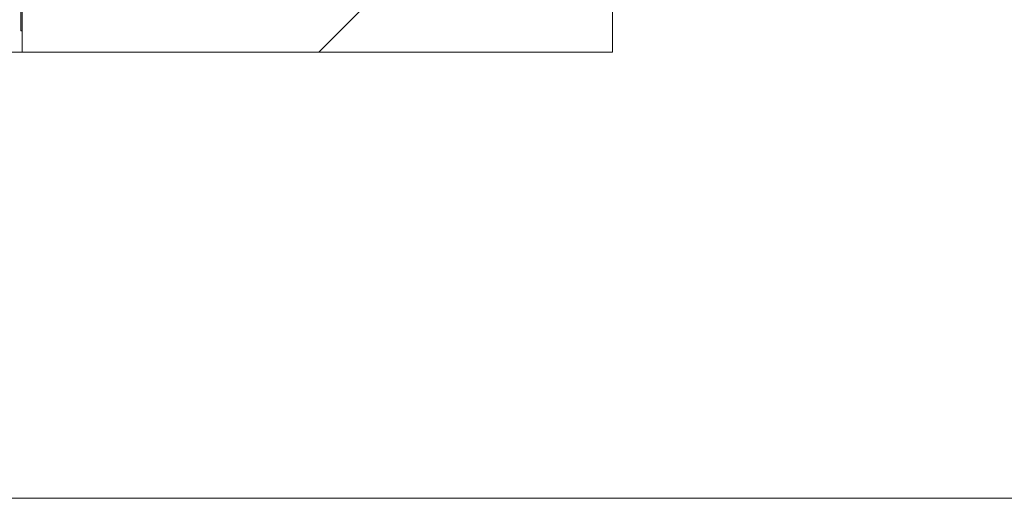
# Model space of a CAD drawing. Extents: x -720 to 300, y 62 to 1107.
# Tile 214 of 250: x 248.29 to 252.46, y 748.24 to 750.27. Entities that reach past the tile are written whole.
import ezdxf
from ezdxf.lldxf.tags import DXFTag

# ---------------------------------------------------------------- set-up
doc = ezdxf.new("R2010")
doc.units = 0
doc.layers.get('0').update_dxf_attribs({"lineweight": 35})
doc.layers.add('E_Detail_Linie_Text_Bem', color=7, linetype='Continuous', lineweight=13)
for name, color, linetype, lineweight, true_color in [('E_Detail_Wandschraffur', 7, 'Continuous', 5, 0xc0c0c0), ('E_Leerrohr 25-A06G9FMB8I', 7, 'Continuous', 9, 0xff8000), ('E_Leerrohr 25-Shading', 7, 'Continuous', 9, 0xff8000)]:
    doc.layers.add(name, color=color, linetype=linetype, lineweight=lineweight, true_color=true_color)
tags = doc.linetypes.add('fein_strichliert-A06G9FM98I', pattern=[4, 1, -2, 1]).pattern_tags.tags
tags[8:9] = [DXFTag(74, 4), DXFTag(75, 0), DXFTag(340, '0'), DXFTag(46, 0.0), DXFTag(50, 0.0), DXFTag(44, 0.0), DXFTag(45, 0.0)]
tags[6:7] = [DXFTag(74, 4), DXFTag(75, 0), DXFTag(340, '0'), DXFTag(46, 0.0), DXFTag(50, 0.0), DXFTag(44, 0.0), DXFTag(45, 0.0)]
tags[4:5] = [DXFTag(74, 4), DXFTag(75, 0), DXFTag(340, '0'), DXFTag(46, 0.0), DXFTag(50, 0.0), DXFTag(44, 0.0), DXFTag(45, 0.0)]

# ---------------------------------------------------------------- blocks, each defined once
blk = doc.blocks.new('Shading-A06G9FD98I', base_point=(248.6315, 750.378))
at = {"layer": 'E_Leerrohr 25-Shading', "color": 31, "true_color": 0xecb67f}
blk.add_solid([(248.2987, 750.2246), (248.2987, 750.4146), (248.2927, 750.2246), (248.2927, 750.4146)], dxfattribs=at)
blk.add_solid([(248.2987, 750.2246), (248.2987, 750.4146), (248.2927, 750.2246), (248.2927, 750.4146)], dxfattribs=at)
blk.add_solid([(248.2987, 750.2246), (248.2987, 750.4146), (248.2927, 750.2246), (248.2927, 750.4146)], dxfattribs=at)
blk.add_solid([(248.2987, 750.2246), (248.2987, 750.4146), (248.2927, 750.2246), (248.2927, 750.4146)], dxfattribs=at)
blk.add_solid([(248.2987, 750.2246), (248.2987, 750.4146), (248.2927, 750.2246), (248.2927, 750.4146)], dxfattribs=at)
blk = doc.blocks.new('Referenz-A06G9FMH8I')
at = {"layer": 'E_Detail_Linie_Text_Bem', "linetype": 'Continuous', "ltscale": 0.13}
for p, q in [((250.7987, 790.1344), (250.7987, 750.1344)), ((248.2987, 750.1344), (248.2987, 778.1344)), ((206.1981, 750.1344), (249.5487, 750.1344)), ((250.7987, 750.1344), (248.2987, 750.1344))]:
    blk.add_line(p, q, dxfattribs=at)
at = {"layer": 'E_Detail_Linie_Text_Bem', "linetype": 'fein_strichliert-A06G9FM98I', "ltscale": 0.65}
blk.add_line((198.1821, 748.245), (257.9253, 748.245), dxfattribs=at)
at = {"layer": 'E_Detail_Wandschraffur', "linetype": 'ByBlock', "ltscale": 0.13}
blk.add_line((249.5551, 750.1344), (250.7987, 751.378), dxfattribs=at)
at = {"layer": 'E_Leerrohr 25-A06G9FMB8I', "linetype": 'Continuous', "ltscale": 0.13}
for p, q in [((248.2927, 750.2246), (248.2927, 750.3359)), ((248.2927, 750.2246), (248.2927, 750.3359)), ((248.2927, 750.2246), (248.2927, 750.3359)), ((248.2927, 750.2246), (248.2927, 750.3359)), ((248.2927, 750.2246), (248.2927, 750.3359)), ((248.2987, 750.2246), (248.2987, 750.3359)), ((248.2987, 750.2246), (248.2987, 750.3359)), ((248.2987, 750.2246), (248.2987, 750.3359)), ((248.2987, 750.2246), (248.2987, 750.3359)), ((248.2987, 750.2246), (248.2987, 750.3359)), ((248.2927, 750.2246), (248.2987, 750.2246)), ((248.2927, 750.2246), (248.2987, 750.2246)), ((248.2927, 750.2246), (248.2987, 750.2246)), ((248.2927, 750.2246), (248.2987, 750.2246)), ((248.2927, 750.2246), (248.2987, 750.2246))]:
    blk.add_line(p, q, dxfattribs=at)

msp = doc.modelspace()

# ---------------------------------------------------------------- block references
at = {"color": 8, "lineweight": 25, "ltscale": 0.25, "true_color": 0x808080}
msp.add_blockref('Referenz-A06G9FMH8I', (0, 0), dxfattribs=at)
msp.add_blockref('Shading-A06G9FD98I', (248.6315, 750.378))

doc.saveas('drawing.dxf')
